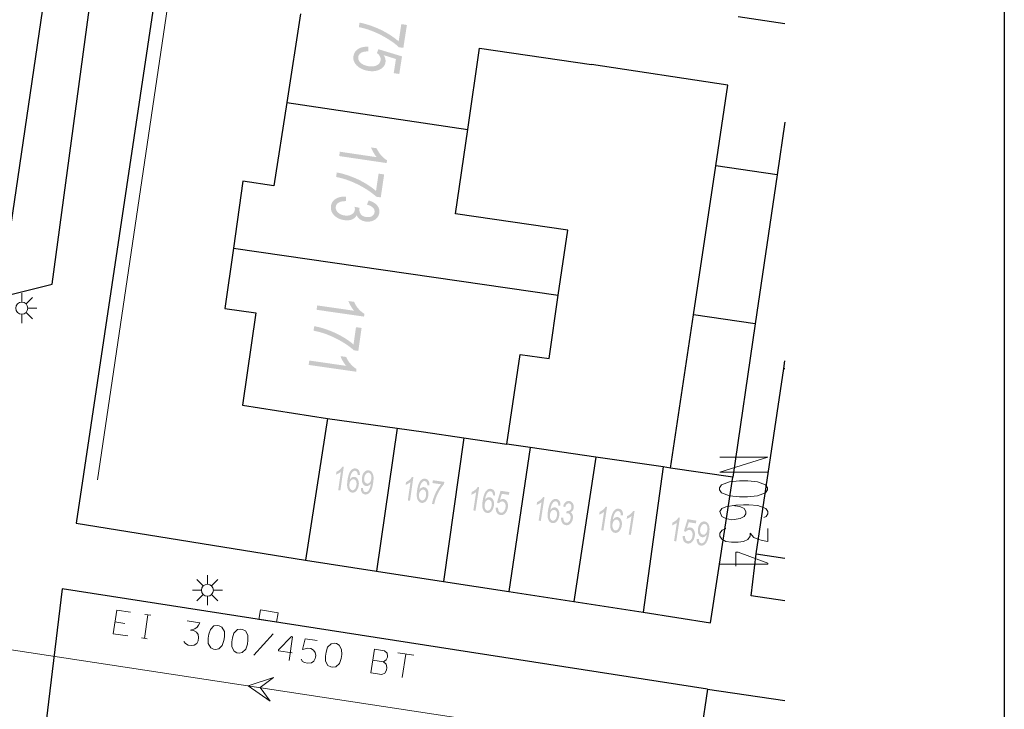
# Model space of a CAD drawing. Header units: metres. Extents: x 134035 to 140154, y 395174 to 396296.
# Tile 23 of 24: x 140113 to 140154, y 396125 to 396154. Entities that reach past the tile are written whole.
import ezdxf

# ---------------------------------------------------------------- set-up
doc = ezdxf.new("R2010")
doc.units = ezdxf.units.M
doc.header["$MEASUREMENT"] = 0

# ---------------------------------------------------------------- blocks, each defined once
blk = doc.blocks.new('*U70')
at = {"color": 252, "linetype": 'Continuous', "lineweight": 13}
blk.add_line((140117.227, 396128.621), (140116.815, 396128.684), dxfattribs=at)
at = {"color": 252, "linetype": 'Continuous', "lineweight": 13, "flags": 128}
blk.add_lwpolyline([(140117.466, 396129.094), (140116.89, 396129.182), (140116.74, 396128.193), (140117.355, 396128.1)], dxfattribs=at)
blk = doc.blocks.new('*U71')
at = {"color": 252, "linetype": 'Continuous', "lineweight": 13}
for p, q in [((140118.198, 396128.983), (140118.048, 396127.994)), ((140118.074, 396129.002), (140118.323, 396128.964)), ((140117.923, 396128.013), (140118.172, 396127.975))]:
    blk.add_line(p, q, dxfattribs=at)
blk = doc.blocks.new('*U72')
at = {"color": 252, "linetype": 'Continuous', "lineweight": 13}
blk.add_line((140119.833, 396128.734), (140120.37, 396128.653), dxfattribs=at)
at = {"color": 252, "linetype": 'Continuous', "lineweight": 13, "flags": 128}
blk.add_lwpolyline([(140120.37, 396128.653), (140120.313, 396128.542), (140120.254, 396128.463), (140120.163, 396128.389), (140119.98, 396128.338), (140120.104, 396128.319), (140120.229, 396128.252), (140120.294, 396128.154), (140120.315, 396128.032), (140120.295, 396127.899), (140120.239, 396127.788), (140120.132, 396127.717), (140120.009, 396127.696), (140119.885, 396127.715), (140119.767, 396127.781), (140119.701, 396127.87)], dxfattribs=at)
blk = doc.blocks.new('*U73')
at = {"color": 252, "linetype": 'Continuous', "lineweight": 13, "flags": 128}
for points in [[(140125.274, 396127.906), (140124.776, 396127.982), (140124.668, 396127.537)], [(140124.668, 396127.537), (140124.884, 396127.592), (140125.017, 396127.579), (140125.126, 396127.507), (140125.198, 396127.408), (140125.22, 396127.286), (140125.209, 396127.215), (140125.201, 396127.161), (140125.143, 396127.042), (140125.044, 396126.97), (140124.875, 396126.956), (140124.751, 396126.982), (140124.67, 396127.027), (140124.606, 396127.124)]]:
    blk.add_lwpolyline(points, dxfattribs=at)
blk = doc.blocks.new('*U74')
at = {"color": 252, "linetype": 'Continuous', "lineweight": 13}
for p, q in [((140127.68, 396127.541), (140128.092, 396127.478)), ((140127.611, 396127.089), (140128.062, 396127.02))]:
    blk.add_line(p, q, dxfattribs=at)
at = {"color": 252, "linetype": 'Continuous', "lineweight": 13, "flags": 128}
for points in [[(140127.68, 396127.541), (140127.529, 396126.552), (140127.981, 396126.483)], [(140128.092, 396127.478), (140128.205, 396127.381), (140128.225, 396127.25), (140128.219, 396127.212), (140128.161, 396127.093), (140128.062, 396127.02), (140128.174, 396126.916), (140128.202, 396126.784), (140128.183, 396126.66), (140128.117, 396126.542), (140127.981, 396126.483)]]:
    blk.add_lwpolyline(points, dxfattribs=at)
blk = doc.blocks.new('*U75')
at = {"color": 252, "linetype": 'Continuous', "lineweight": 13}
for p, q in [((140128.66, 396127.391), (140129.322, 396127.291)), ((140128.987, 396127.342), (140128.837, 396126.353))]:
    blk.add_line(p, q, dxfattribs=at)
blk = doc.blocks.new('*U81')
at = {"color": 252, "linetype": 'Continuous', "lineweight": 13}
blk.add_line((140144.136, 396132.598), (140144.136, 396132.055), dxfattribs=at)
at = {"color": 252, "linetype": 'Continuous', "lineweight": 13, "flags": 128}
blk.add_lwpolyline([(140144.136, 396132.055), (140143.9, 396132.094), (140143.726, 396132.141), (140143.553, 396132.22), (140143.396, 396132.393), (140143.396, 396132.267), (140143.301, 396132.133), (140143.128, 396132.055), (140142.892, 396132.015), (140142.624, 396132.015), (140142.388, 396132.055), (140142.215, 396132.149), (140142.136, 396132.267), (140142.136, 396132.393), (140142.23, 396132.519), (140142.388, 396132.598)], dxfattribs=at)

msp = doc.modelspace()

# ---------------------------------------------------------------- hatches: boundary and pattern name
at = {"linetype": 'Continuous', "lineweight": 0}
h = msp.add_hatch(color=252, dxfattribs=at)
edge = h.paths.add_edge_path()
edge.add_line((140128.802, 396153.699), (140129.036, 396153.663))
edge.add_line((140129.036, 396153.663), (140128.886, 396152.703))
edge.add_line((140128.886, 396152.703), (140128.697, 396152.733))
edge.add_spline(control_points=[(140128.697, 396152.733), (140128.519, 396152.906), (140128.207, 396153.097), (140127.896, 396153.287), (140127.556, 396153.418), (140127.317, 396153.511), (140127.024, 396153.572)], knot_values=[0, 0, 0, 0.333333, 0.333333, 0.666667, 0.666667, 1, 1, 1], degree=2, periodic=0)
edge.add_line((140127.024, 396153.572), (140127.053, 396153.76))
edge.add_spline(control_points=[(140127.053, 396153.76), (140127.286, 396153.72), (140127.606, 396153.603), (140127.926, 396153.486), (140128.213, 396153.316), (140128.501, 396153.145), (140128.689, 396152.974)], knot_values=[0, 0, 0, 0.333333, 0.333333, 0.666667, 0.666667, 1, 1, 1], degree=2, periodic=0)
edge.add_line((140128.689, 396152.974), (140128.802, 396153.699))
h = msp.add_hatch(color=252, dxfattribs=at)
edge = h.paths.add_edge_path()
edge.add_line((140127.426, 396152.747), (140127.417, 396152.553))
edge.add_spline(control_points=[(140127.417, 396152.553), (140127.228, 396152.561), (140127.122, 396152.498), (140127.016, 396152.436), (140126.999, 396152.326), (140126.979, 396152.194), (140127.097, 396152.082), (140127.215, 396151.971), (140127.434, 396151.937), (140127.642, 396151.905), (140127.776, 396151.973), (140127.91, 396152.041), (140127.932, 396152.184), (140127.946, 396152.272), (140127.903, 396152.351), (140127.861, 396152.43), (140127.781, 396152.483)], knot_values=[0, 0, 0, 0.125, 0.125, 0.25, 0.25, 0.375, 0.375, 0.5, 0.5, 0.625, 0.625, 0.75, 0.75, 0.875, 0.875, 1, 1, 1], degree=2, periodic=0)
edge.add_line((140127.781, 396152.483), (140127.838, 396152.649))
edge.add_line((140127.838, 396152.649), (140128.831, 396152.348))
edge.add_line((140128.831, 396152.348), (140128.716, 396151.611))
edge.add_line((140128.716, 396151.611), (140128.484, 396151.647))
edge.add_line((140128.484, 396151.647), (140128.576, 396152.238))
edge.add_line((140128.576, 396152.238), (140128.058, 396152.401))
edge.add_spline(control_points=[(140128.058, 396152.401), (140128.161, 396152.248), (140128.138, 396152.102), (140128.108, 396151.907), (140127.908, 396151.802), (140127.708, 396151.697), (140127.426, 396151.74), (140127.157, 396151.782), (140126.98, 396151.93), (140126.762, 396152.11), (140126.8, 396152.357), (140126.832, 396152.559), (140127.003, 396152.663), (140127.174, 396152.768), (140127.426, 396152.747)], knot_values=[0, 0, 0, 0.142857, 0.142857, 0.285714, 0.285714, 0.428571, 0.428571, 0.571429, 0.571429, 0.714286, 0.714286, 0.857143, 0.857143, 1, 1, 1], degree=2, periodic=0)
h = msp.add_hatch(color=252, dxfattribs=at)
edge = h.paths.add_edge_path()
edge.add_line((140126.201, 396148.177), (140126.228, 396148.359))
edge.add_line((140126.228, 396148.359), (140127.776, 396148.13))
edge.add_spline(control_points=[(140127.776, 396148.13), (140127.702, 396148.208), (140127.634, 396148.328), (140127.566, 396148.447), (140127.537, 396148.538)], knot_values=[0, 0, 0, 0.5, 0.5, 1, 1, 1], degree=2, periodic=0)
edge.add_line((140127.537, 396148.538), (140127.771, 396148.503))
edge.add_spline(control_points=[(140127.771, 396148.503), (140127.845, 396148.336), (140127.964, 396148.202), (140128.084, 396148.067), (140128.205, 396148.001)], knot_values=[0, 0, 0, 0.5, 0.5, 1, 1, 1], degree=2, periodic=0)
edge.add_line((140128.205, 396148.001), (140128.187, 396147.884))
edge.add_line((140128.187, 396147.884), (140126.201, 396148.177))
h = msp.add_hatch(color=252, dxfattribs=at)
edge = h.paths.add_edge_path()
edge.add_line((140127.85, 396147.443), (140128.083, 396147.409))
edge.add_line((140128.083, 396147.409), (140127.942, 396146.449))
edge.add_line((140127.942, 396146.449), (140127.752, 396146.477))
edge.add_spline(control_points=[(140127.752, 396146.477), (140127.572, 396146.648), (140127.26, 396146.836), (140126.947, 396147.024), (140126.606, 396147.152), (140126.366, 396147.244), (140126.072, 396147.302)], knot_values=[0, 0, 0, 0.333333, 0.333333, 0.666667, 0.666667, 1, 1, 1], degree=2, periodic=0)
edge.add_line((140126.072, 396147.302), (140126.1, 396147.49))
edge.add_spline(control_points=[(140126.1, 396147.49), (140126.333, 396147.453), (140126.654, 396147.338), (140126.975, 396147.224), (140127.264, 396147.055), (140127.552, 396146.887), (140127.742, 396146.717)], knot_values=[0, 0, 0, 0.333333, 0.333333, 0.666667, 0.666667, 1, 1, 1], degree=2, periodic=0)
edge.add_line((140127.742, 396146.717), (140127.85, 396147.443))
h = msp.add_hatch(color=252, dxfattribs=at)
edge = h.paths.add_edge_path()
edge.add_line((140126.487, 396146.478), (140126.492, 396146.292))
edge.add_spline(control_points=[(140126.492, 396146.292), (140126.28, 396146.291), (140126.178, 396146.229), (140126.076, 396146.168), (140126.06, 396146.059), (140126.041, 396145.93), (140126.146, 396145.824), (140126.252, 396145.718), (140126.428, 396145.692), (140126.595, 396145.667), (140126.716, 396145.733), (140126.836, 396145.799), (140126.855, 396145.926), (140126.863, 396145.977), (140126.847, 396146.058)], knot_values=[0, 0, 0, 0.142857, 0.142857, 0.285714, 0.285714, 0.428571, 0.428571, 0.571429, 0.571429, 0.714286, 0.714286, 0.857143, 0.857143, 1, 1, 1], degree=2, periodic=0)
edge.add_line((140126.847, 396146.058), (140127.057, 396146.007))
edge.add_spline(control_points=[(140127.057, 396146.007), (140127.051, 396145.989), (140127.05, 396145.978), (140127.032, 396145.861), (140127.1, 396145.756), (140127.167, 396145.651), (140127.335, 396145.626), (140127.469, 396145.607), (140127.566, 396145.661), (140127.664, 396145.716), (140127.68, 396145.824), (140127.696, 396145.93), (140127.617, 396146.014), (140127.538, 396146.098), (140127.362, 396146.145)], knot_values=[0, 0, 0, 0.142857, 0.142857, 0.285714, 0.285714, 0.428571, 0.428571, 0.571429, 0.571429, 0.714286, 0.714286, 0.857143, 0.857143, 1, 1, 1], degree=2, periodic=0)
edge.add_line((140127.362, 396146.145), (140127.433, 396146.32))
edge.add_spline(control_points=[(140127.433, 396146.32), (140127.672, 396146.251), (140127.789, 396146.113), (140127.906, 396145.974), (140127.88, 396145.798), (140127.862, 396145.677), (140127.777, 396145.584), (140127.693, 396145.492), (140127.565, 396145.456), (140127.437, 396145.419), (140127.302, 396145.439), (140127.174, 396145.458), (140127.077, 396145.525), (140126.979, 396145.593), (140126.932, 396145.703), (140126.872, 396145.577), (140126.734, 396145.523), (140126.596, 396145.47), (140126.404, 396145.498), (140126.145, 396145.536), (140125.986, 396145.704), (140125.827, 396145.873), (140125.859, 396146.089), (140125.888, 396146.285), (140126.062, 396146.391), (140126.237, 396146.497), (140126.487, 396146.478)], knot_values=[0, 0, 0, 0.076923, 0.076923, 0.153846, 0.153846, 0.230769, 0.230769, 0.307692, 0.307692, 0.384615, 0.384615, 0.461538, 0.461538, 0.538462, 0.538462, 0.615385, 0.615385, 0.692308, 0.692308, 0.769231, 0.769231, 0.846154, 0.846154, 0.923077, 0.923077, 1, 1, 1], degree=2, periodic=0)
h = msp.add_hatch(color=252, dxfattribs=at)
edge = h.paths.add_edge_path()
edge.add_line((140125.254, 396141.745), (140125.281, 396141.927))
edge.add_line((140125.281, 396141.927), (140126.829, 396141.705))
edge.add_spline(control_points=[(140126.829, 396141.705), (140126.755, 396141.783), (140126.687, 396141.902), (140126.618, 396142.021), (140126.589, 396142.112)], knot_values=[0, 0, 0, 0.5, 0.5, 1, 1, 1], degree=2, periodic=0)
edge.add_line((140126.589, 396142.112), (140126.823, 396142.078))
edge.add_spline(control_points=[(140126.823, 396142.078), (140126.897, 396141.911), (140127.017, 396141.777), (140127.137, 396141.643), (140127.259, 396141.577)], knot_values=[0, 0, 0, 0.5, 0.5, 1, 1, 1], degree=2, periodic=0)
edge.add_line((140127.259, 396141.577), (140127.242, 396141.46))
edge.add_line((140127.242, 396141.46), (140125.254, 396141.745))
h = msp.add_hatch(color=252, dxfattribs=at)
edge = h.paths.add_edge_path()
edge.add_line((140126.906, 396141.018), (140127.14, 396140.985))
edge.add_line((140127.14, 396140.985), (140127.002, 396140.024))
edge.add_line((140127.002, 396140.024), (140126.812, 396140.051))
edge.add_spline(control_points=[(140126.812, 396140.051), (140126.632, 396140.222), (140126.318, 396140.409), (140126.004, 396140.596), (140125.663, 396140.723), (140125.422, 396140.813), (140125.129, 396140.87)], knot_values=[0, 0, 0, 0.333333, 0.333333, 0.666667, 0.666667, 1, 1, 1], degree=2, periodic=0)
edge.add_line((140125.129, 396140.87), (140125.156, 396141.058))
edge.add_spline(control_points=[(140125.156, 396141.058), (140125.389, 396141.022), (140125.71, 396140.908), (140126.032, 396140.795), (140126.321, 396140.628), (140126.611, 396140.461), (140126.801, 396140.292)], knot_values=[0, 0, 0, 0.333333, 0.333333, 0.666667, 0.666667, 1, 1, 1], degree=2, periodic=0)
edge.add_line((140126.801, 396140.292), (140126.906, 396141.018))
h = msp.add_hatch(color=252, dxfattribs=at)
edge = h.paths.add_edge_path()
edge.add_line((140124.923, 396139.439), (140124.949, 396139.621))
edge.add_line((140124.949, 396139.621), (140126.498, 396139.399))
edge.add_spline(control_points=[(140126.498, 396139.399), (140126.424, 396139.477), (140126.355, 396139.595), (140126.287, 396139.714), (140126.257, 396139.805)], knot_values=[0, 0, 0, 0.5, 0.5, 1, 1, 1], degree=2, periodic=0)
edge.add_line((140126.257, 396139.805), (140126.492, 396139.772))
edge.add_spline(control_points=[(140126.492, 396139.772), (140126.566, 396139.605), (140126.686, 396139.471), (140126.806, 396139.337), (140126.927, 396139.271)], knot_values=[0, 0, 0, 0.5, 0.5, 1, 1, 1], degree=2, periodic=0)
edge.add_line((140126.927, 396139.271), (140126.911, 396139.154))
edge.add_line((140126.911, 396139.154), (140124.923, 396139.439))
h = msp.add_hatch(color=252, dxfattribs=at)
edge = h.paths.add_edge_path()
edge.add_line((140126.252, 396134.183), (140126.161, 396134.196))
edge.add_line((140126.161, 396134.196), (140126.272, 396134.97))
edge.add_spline(control_points=[(140126.272, 396134.97), (140126.233, 396134.933), (140126.174, 396134.899), (140126.114, 396134.865), (140126.069, 396134.85)], knot_values=[0, 0, 0, 0.5, 0.5, 1, 1, 1], degree=2, periodic=0)
edge.add_line((140126.069, 396134.85), (140126.086, 396134.967))
edge.add_spline(control_points=[(140126.086, 396134.967), (140126.169, 396135.004), (140126.236, 396135.064), (140126.303, 396135.124), (140126.336, 396135.185)], knot_values=[0, 0, 0, 0.5, 0.5, 1, 1, 1], degree=2, periodic=0)
edge.add_line((140126.336, 396135.185), (140126.394, 396135.177))
edge.add_line((140126.394, 396135.177), (140126.252, 396134.183))
h = msp.add_hatch(color=252, dxfattribs=at)
edge = h.paths.add_edge_path()
edge.add_line((140127.066, 396134.828), (140126.974, 396134.832))
edge.add_spline(control_points=[(140126.974, 396134.832), (140126.973, 396134.905), (140126.955, 396134.941), (140126.925, 396134.999), (140126.871, 396135.007), (140126.827, 396135.013), (140126.789, 396134.985), (140126.741, 396134.95), (140126.704, 396134.873), (140126.668, 396134.796), (140126.645, 396134.647), (140126.688, 396134.71), (140126.74, 396134.735), (140126.793, 396134.761), (140126.845, 396134.753), (140126.936, 396134.74), (140126.987, 396134.642), (140127.039, 396134.543), (140127.018, 396134.401), (140127.005, 396134.308), (140126.963, 396134.232), (140126.922, 396134.157), (140126.863, 396134.122), (140126.804, 396134.087), (140126.737, 396134.096), (140126.623, 396134.113), (140126.567, 396134.235), (140126.511, 396134.357), (140126.548, 396134.613), (140126.589, 396134.9), (140126.688, 396135.019), (140126.773, 396135.122), (140126.891, 396135.105), (140126.979, 396135.093), (140127.025, 396135.019), (140127.072, 396134.946), (140127.066, 396134.828)], knot_values=[0, 0, 0, 0.055556, 0.055556, 0.111111, 0.111111, 0.166667, 0.166667, 0.222222, 0.222222, 0.277778, 0.277778, 0.333333, 0.333333, 0.388889, 0.388889, 0.444444, 0.444444, 0.5, 0.5, 0.555556, 0.555556, 0.611111, 0.611111, 0.666667, 0.666667, 0.722222, 0.722222, 0.777778, 0.777778, 0.833333, 0.833333, 0.888889, 0.888889, 0.944444, 0.944444, 1, 1, 1], degree=2, periodic=0)
edge = h.paths.add_edge_path(flags=16)
edge.add_spline(control_points=[(140126.632, 396134.456), (140126.623, 396134.393), (140126.635, 396134.333), (140126.647, 396134.272), (140126.678, 396134.237), (140126.71, 396134.202), (140126.75, 396134.196), (140126.808, 396134.188), (140126.858, 396134.244), (140126.908, 396134.3), (140126.923, 396134.407), (140126.938, 396134.51), (140126.906, 396134.575), (140126.873, 396134.64), (140126.811, 396134.649), (140126.749, 396134.658), (140126.698, 396134.605), (140126.646, 396134.552), (140126.632, 396134.456)], knot_values=[0, 0, 0, 0.111111, 0.111111, 0.222222, 0.222222, 0.333333, 0.333333, 0.444444, 0.444444, 0.555556, 0.555556, 0.666667, 0.666667, 0.777778, 0.777778, 0.888889, 0.888889, 1, 1, 1], degree=2, periodic=0)
h = msp.add_hatch(color=252, dxfattribs=at)
edge = h.paths.add_edge_path()
edge.add_line((140127.109, 396134.294), (140127.198, 396134.292))
edge.add_spline(control_points=[(140127.198, 396134.292), (140127.197, 396134.208), (140127.223, 396134.166), (140127.249, 396134.125), (140127.298, 396134.118), (140127.34, 396134.112), (140127.376, 396134.133), (140127.411, 396134.154), (140127.437, 396134.194), (140127.464, 396134.234), (140127.488, 396134.305), (140127.512, 396134.376), (140127.523, 396134.452), (140127.524, 396134.46), (140127.526, 396134.476), (140127.49, 396134.422), (140127.438, 396134.392), (140127.385, 396134.363), (140127.33, 396134.371), (140127.238, 396134.384), (140127.187, 396134.482), (140127.136, 396134.581), (140127.157, 396134.726), (140127.178, 396134.877), (140127.258, 396134.959), (140127.338, 396135.041), (140127.438, 396135.027), (140127.51, 396135.017), (140127.563, 396134.956), (140127.615, 396134.895), (140127.633, 396134.795), (140127.65, 396134.694), (140127.624, 396134.512), (140127.597, 396134.322), (140127.55, 396134.214), (140127.503, 396134.107), (140127.433, 396134.057), (140127.364, 396134.007), (140127.282, 396134.018), (140127.195, 396134.031), (140127.149, 396134.103), (140127.103, 396134.176), (140127.109, 396134.294)], knot_values=[0, 0, 0, 0.047619, 0.047619, 0.095238, 0.095238, 0.142857, 0.142857, 0.190476, 0.190476, 0.238095, 0.238095, 0.285714, 0.285714, 0.333333, 0.333333, 0.380952, 0.380952, 0.428571, 0.428571, 0.47619, 0.47619, 0.52381, 0.52381, 0.571429, 0.571429, 0.619048, 0.619048, 0.666667, 0.666667, 0.714286, 0.714286, 0.761905, 0.761905, 0.809524, 0.809524, 0.857143, 0.857143, 0.904762, 0.904762, 0.952381, 0.952381, 1, 1, 1], degree=2, periodic=0)
edge = h.paths.add_edge_path(flags=16)
edge.add_spline(control_points=[(140127.544, 396134.677), (140127.559, 396134.782), (140127.527, 396134.849), (140127.494, 396134.917), (140127.435, 396134.925), (140127.374, 396134.934), (140127.32, 396134.874), (140127.265, 396134.814), (140127.25, 396134.709), (140127.237, 396134.614), (140127.271, 396134.549), (140127.305, 396134.484), (140127.368, 396134.475), (140127.431, 396134.466), (140127.48, 396134.519), (140127.529, 396134.572), (140127.544, 396134.677)], knot_values=[0, 0, 0, 0.125, 0.125, 0.25, 0.25, 0.375, 0.375, 0.5, 0.5, 0.625, 0.625, 0.75, 0.75, 0.875, 0.875, 1, 1, 1], degree=2, periodic=0)
h = msp.add_hatch(color=252, dxfattribs=at)
edge = h.paths.add_edge_path()
edge.add_line((140129.165, 396133.753), (140129.074, 396133.766))
edge.add_line((140129.074, 396133.766), (140129.185, 396134.54))
edge.add_spline(control_points=[(140129.185, 396134.54), (140129.146, 396134.503), (140129.087, 396134.469), (140129.027, 396134.435), (140128.982, 396134.42)], knot_values=[0, 0, 0, 0.5, 0.5, 1, 1, 1], degree=2, periodic=0)
edge.add_line((140128.982, 396134.42), (140128.999, 396134.537))
edge.add_spline(control_points=[(140128.999, 396134.537), (140129.082, 396134.574), (140129.149, 396134.634), (140129.216, 396134.694), (140129.249, 396134.755)], knot_values=[0, 0, 0, 0.5, 0.5, 1, 1, 1], degree=2, periodic=0)
edge.add_line((140129.249, 396134.755), (140129.307, 396134.747))
edge.add_line((140129.307, 396134.747), (140129.165, 396133.753))
h = msp.add_hatch(color=252, dxfattribs=at)
edge = h.paths.add_edge_path()
edge.add_line((140129.979, 396134.398), (140129.887, 396134.402))
edge.add_spline(control_points=[(140129.887, 396134.402), (140129.886, 396134.475), (140129.868, 396134.511), (140129.838, 396134.569), (140129.784, 396134.577), (140129.74, 396134.583), (140129.702, 396134.555), (140129.654, 396134.52), (140129.617, 396134.443), (140129.581, 396134.366), (140129.558, 396134.217), (140129.601, 396134.28), (140129.653, 396134.305), (140129.706, 396134.331), (140129.758, 396134.323), (140129.849, 396134.31), (140129.9, 396134.212), (140129.952, 396134.113), (140129.931, 396133.971), (140129.918, 396133.878), (140129.876, 396133.802), (140129.835, 396133.727), (140129.776, 396133.692), (140129.717, 396133.657), (140129.65, 396133.666), (140129.536, 396133.683), (140129.48, 396133.805), (140129.424, 396133.927), (140129.461, 396134.183), (140129.502, 396134.47), (140129.601, 396134.589), (140129.686, 396134.692), (140129.804, 396134.675), (140129.892, 396134.663), (140129.938, 396134.589), (140129.985, 396134.516), (140129.979, 396134.398)], knot_values=[0, 0, 0, 0.055556, 0.055556, 0.111111, 0.111111, 0.166667, 0.166667, 0.222222, 0.222222, 0.277778, 0.277778, 0.333333, 0.333333, 0.388889, 0.388889, 0.444444, 0.444444, 0.5, 0.5, 0.555556, 0.555556, 0.611111, 0.611111, 0.666667, 0.666667, 0.722222, 0.722222, 0.777778, 0.777778, 0.833333, 0.833333, 0.888889, 0.888889, 0.944444, 0.944444, 1, 1, 1], degree=2, periodic=0)
edge = h.paths.add_edge_path(flags=16)
edge.add_spline(control_points=[(140129.545, 396134.026), (140129.536, 396133.963), (140129.548, 396133.903), (140129.56, 396133.842), (140129.591, 396133.807), (140129.623, 396133.772), (140129.663, 396133.766), (140129.721, 396133.758), (140129.771, 396133.814), (140129.821, 396133.87), (140129.836, 396133.977), (140129.851, 396134.08), (140129.819, 396134.145), (140129.786, 396134.21), (140129.724, 396134.219), (140129.662, 396134.228), (140129.611, 396134.175), (140129.559, 396134.122), (140129.545, 396134.026)], knot_values=[0, 0, 0, 0.111111, 0.111111, 0.222222, 0.222222, 0.333333, 0.333333, 0.444444, 0.444444, 0.555556, 0.555556, 0.666667, 0.666667, 0.777778, 0.777778, 0.888889, 0.888889, 1, 1, 1], degree=2, periodic=0)
h = msp.add_hatch(color=252, dxfattribs=at)
edge = h.paths.add_edge_path()
edge.add_line((140130.105, 396134.496), (140130.122, 396134.613))
edge.add_line((140130.122, 396134.613), (140130.602, 396134.544))
edge.add_line((140130.602, 396134.544), (140130.588, 396134.449))
edge.add_spline(control_points=[(140130.588, 396134.449), (140130.503, 396134.359), (140130.41, 396134.202), (140130.316, 396134.045), (140130.253, 396133.875), (140130.208, 396133.754), (140130.179, 396133.608)], knot_values=[0, 0, 0, 0.333333, 0.333333, 0.666667, 0.666667, 1, 1, 1], degree=2, periodic=0)
edge.add_line((140130.179, 396133.608), (140130.085, 396133.621))
edge.add_spline(control_points=[(140130.085, 396133.621), (140130.103, 396133.738), (140130.16, 396133.898), (140130.217, 396134.059), (140130.3, 396134.204), (140130.384, 396134.349), (140130.468, 396134.444)], knot_values=[0, 0, 0, 0.333333, 0.333333, 0.666667, 0.666667, 1, 1, 1], degree=2, periodic=0)
edge.add_line((140130.468, 396134.444), (140130.105, 396134.496))
h = msp.add_hatch(color=252, dxfattribs=at)
edge = h.paths.add_edge_path()
edge.add_line((140131.907, 396133.336), (140131.816, 396133.35))
edge.add_line((140131.816, 396133.35), (140131.935, 396134.123))
edge.add_spline(control_points=[(140131.935, 396134.123), (140131.896, 396134.087), (140131.836, 396134.053), (140131.777, 396134.02), (140131.731, 396134.005)], knot_values=[0, 0, 0, 0.5, 0.5, 1, 1, 1], degree=2, periodic=0)
edge.add_line((140131.731, 396134.005), (140131.749, 396134.123))
edge.add_spline(control_points=[(140131.749, 396134.123), (140131.833, 396134.159), (140131.9, 396134.218), (140131.968, 396134.277), (140132.002, 396134.337)], knot_values=[0, 0, 0, 0.5, 0.5, 1, 1, 1], degree=2, periodic=0)
edge.add_line((140132.002, 396134.337), (140132.06, 396134.328))
edge.add_line((140132.06, 396134.328), (140131.907, 396133.336))
h = msp.add_hatch(color=252, dxfattribs=at)
edge = h.paths.add_edge_path()
edge.add_line((140132.728, 396133.973), (140132.636, 396133.977))
edge.add_spline(control_points=[(140132.636, 396133.977), (140132.635, 396134.051), (140132.618, 396134.087), (140132.589, 396134.145), (140132.535, 396134.153), (140132.491, 396134.16), (140132.453, 396134.133), (140132.404, 396134.097), (140132.367, 396134.021), (140132.329, 396133.945), (140132.305, 396133.796), (140132.349, 396133.858), (140132.401, 396133.883), (140132.454, 396133.908), (140132.506, 396133.9), (140132.597, 396133.886), (140132.647, 396133.787), (140132.697, 396133.687), (140132.676, 396133.546), (140132.661, 396133.453), (140132.619, 396133.378), (140132.576, 396133.303), (140132.517, 396133.268), (140132.458, 396133.234), (140132.391, 396133.244), (140132.277, 396133.262), (140132.223, 396133.385), (140132.168, 396133.507), (140132.208, 396133.763), (140132.252, 396134.05), (140132.352, 396134.167), (140132.438, 396134.27), (140132.556, 396134.252), (140132.643, 396134.238), (140132.689, 396134.164), (140132.735, 396134.09), (140132.728, 396133.973)], knot_values=[0, 0, 0, 0.055556, 0.055556, 0.111111, 0.111111, 0.166667, 0.166667, 0.222222, 0.222222, 0.277778, 0.277778, 0.333333, 0.333333, 0.388889, 0.388889, 0.444444, 0.444444, 0.5, 0.5, 0.555556, 0.555556, 0.611111, 0.611111, 0.666667, 0.666667, 0.722222, 0.722222, 0.777778, 0.777778, 0.833333, 0.833333, 0.888889, 0.888889, 0.944444, 0.944444, 1, 1, 1], degree=2, periodic=0)
edge = h.paths.add_edge_path(flags=16)
edge.add_spline(control_points=[(140132.29, 396133.605), (140132.28, 396133.542), (140132.292, 396133.482), (140132.303, 396133.421), (140132.334, 396133.386), (140132.365, 396133.35), (140132.404, 396133.344), (140132.462, 396133.335), (140132.513, 396133.391), (140132.564, 396133.446), (140132.581, 396133.553), (140132.596, 396133.656), (140132.565, 396133.721), (140132.533, 396133.786), (140132.471, 396133.796), (140132.409, 396133.805), (140132.357, 396133.753), (140132.305, 396133.701), (140132.29, 396133.605)], knot_values=[0, 0, 0, 0.111111, 0.111111, 0.222222, 0.222222, 0.333333, 0.333333, 0.444444, 0.444444, 0.555556, 0.555556, 0.666667, 0.666667, 0.777778, 0.777778, 0.888889, 0.888889, 1, 1, 1], degree=2, periodic=0)
h = msp.add_hatch(color=252, dxfattribs=at)
edge = h.paths.add_edge_path()
edge.add_line((140132.756, 396133.47), (140132.853, 396133.466))
edge.add_spline(control_points=[(140132.853, 396133.466), (140132.849, 396133.371), (140132.88, 396133.318), (140132.912, 396133.266), (140132.967, 396133.257), (140133.033, 396133.247), (140133.088, 396133.306), (140133.144, 396133.365), (140133.161, 396133.475), (140133.177, 396133.579), (140133.143, 396133.646), (140133.109, 396133.713), (140133.037, 396133.724), (140132.993, 396133.73), (140132.954, 396133.709), (140132.914, 396133.688), (140132.887, 396133.648)], knot_values=[0, 0, 0, 0.125, 0.125, 0.25, 0.25, 0.375, 0.375, 0.5, 0.5, 0.625, 0.625, 0.75, 0.75, 0.875, 0.875, 1, 1, 1], degree=2, periodic=0)
edge.add_line((140132.887, 396133.648), (140132.804, 396133.676))
edge.add_line((140132.804, 396133.676), (140132.955, 396134.173))
edge.add_line((140132.955, 396134.173), (140133.323, 396134.116))
edge.add_line((140133.323, 396134.116), (140133.305, 396134))
edge.add_line((140133.305, 396134), (140133.01, 396134.046))
edge.add_line((140133.01, 396134.046), (140132.929, 396133.787))
edge.add_spline(control_points=[(140132.929, 396133.787), (140133.005, 396133.838), (140133.078, 396133.827), (140133.175, 396133.812), (140133.228, 396133.712), (140133.281, 396133.612), (140133.259, 396133.471), (140133.238, 396133.336), (140133.165, 396133.248), (140133.075, 396133.139), (140132.951, 396133.158), (140132.85, 396133.173), (140132.798, 396133.259), (140132.746, 396133.344), (140132.756, 396133.47)], knot_values=[0, 0, 0, 0.142857, 0.142857, 0.285714, 0.285714, 0.428571, 0.428571, 0.571429, 0.571429, 0.714286, 0.714286, 0.857143, 0.857143, 1, 1, 1], degree=2, periodic=0)
h = msp.add_hatch(color=252, dxfattribs=at)
edge = h.paths.add_edge_path()
edge.add_line((140134.64, 396132.912), (140134.549, 396132.926))
edge.add_line((140134.549, 396132.926), (140134.668, 396133.699))
edge.add_spline(control_points=[(140134.668, 396133.699), (140134.629, 396133.663), (140134.569, 396133.629), (140134.51, 396133.596), (140134.464, 396133.581)], knot_values=[0, 0, 0, 0.5, 0.5, 1, 1, 1], degree=2, periodic=0)
edge.add_line((140134.464, 396133.581), (140134.482, 396133.699))
edge.add_spline(control_points=[(140134.482, 396133.699), (140134.566, 396133.735), (140134.633, 396133.794), (140134.701, 396133.853), (140134.735, 396133.913)], knot_values=[0, 0, 0, 0.5, 0.5, 1, 1, 1], degree=2, periodic=0)
edge.add_line((140134.735, 396133.913), (140134.793, 396133.904))
edge.add_line((140134.793, 396133.904), (140134.64, 396132.912))
h = msp.add_hatch(color=252, dxfattribs=at)
edge = h.paths.add_edge_path()
edge.add_line((140135.461, 396133.549), (140135.369, 396133.553))
edge.add_spline(control_points=[(140135.369, 396133.553), (140135.368, 396133.627), (140135.351, 396133.663), (140135.322, 396133.721), (140135.268, 396133.729), (140135.224, 396133.736), (140135.186, 396133.709), (140135.137, 396133.673), (140135.1, 396133.597), (140135.062, 396133.521), (140135.038, 396133.372), (140135.082, 396133.434), (140135.134, 396133.459), (140135.187, 396133.484), (140135.239, 396133.476), (140135.33, 396133.462), (140135.38, 396133.363), (140135.43, 396133.263), (140135.409, 396133.122), (140135.394, 396133.029), (140135.352, 396132.954), (140135.309, 396132.879), (140135.25, 396132.844), (140135.191, 396132.81), (140135.124, 396132.82), (140135.01, 396132.838), (140134.956, 396132.961), (140134.901, 396133.083), (140134.941, 396133.339), (140134.985, 396133.626), (140135.085, 396133.743), (140135.171, 396133.846), (140135.289, 396133.828), (140135.376, 396133.814), (140135.422, 396133.74), (140135.468, 396133.666), (140135.461, 396133.549)], knot_values=[0, 0, 0, 0.055556, 0.055556, 0.111111, 0.111111, 0.166667, 0.166667, 0.222222, 0.222222, 0.277778, 0.277778, 0.333333, 0.333333, 0.388889, 0.388889, 0.444444, 0.444444, 0.5, 0.5, 0.555556, 0.555556, 0.611111, 0.611111, 0.666667, 0.666667, 0.722222, 0.722222, 0.777778, 0.777778, 0.833333, 0.833333, 0.888889, 0.888889, 0.944444, 0.944444, 1, 1, 1], degree=2, periodic=0)
edge = h.paths.add_edge_path(flags=16)
edge.add_spline(control_points=[(140135.023, 396133.181), (140135.013, 396133.118), (140135.025, 396133.058), (140135.036, 396132.997), (140135.067, 396132.962), (140135.098, 396132.926), (140135.137, 396132.92), (140135.195, 396132.911), (140135.246, 396132.967), (140135.297, 396133.022), (140135.314, 396133.129), (140135.329, 396133.232), (140135.298, 396133.297), (140135.266, 396133.362), (140135.204, 396133.372), (140135.142, 396133.381), (140135.09, 396133.329), (140135.038, 396133.277), (140135.023, 396133.181)], knot_values=[0, 0, 0, 0.111111, 0.111111, 0.222222, 0.222222, 0.333333, 0.333333, 0.444444, 0.444444, 0.555556, 0.555556, 0.666667, 0.666667, 0.777778, 0.777778, 0.888889, 0.888889, 1, 1, 1], degree=2, periodic=0)
h = msp.add_hatch(color=252, dxfattribs=at)
edge = h.paths.add_edge_path()
edge.add_line((140135.49, 396133.049), (140135.583, 396133.051))
edge.add_spline(control_points=[(140135.583, 396133.051), (140135.583, 396132.945), (140135.613, 396132.894), (140135.644, 396132.843), (140135.698, 396132.834), (140135.763, 396132.824), (140135.816, 396132.877), (140135.869, 396132.929), (140135.883, 396133.017), (140135.896, 396133.1), (140135.863, 396133.161), (140135.831, 396133.222), (140135.767, 396133.231), (140135.742, 396133.235), (140135.701, 396133.228)], knot_values=[0, 0, 0, 0.142857, 0.142857, 0.285714, 0.285714, 0.428571, 0.428571, 0.571429, 0.571429, 0.714286, 0.714286, 0.857143, 0.857143, 1, 1, 1], degree=2, periodic=0)
edge.add_line((140135.701, 396133.228), (140135.728, 396133.332))
edge.add_spline(control_points=[(140135.728, 396133.332), (140135.737, 396133.33), (140135.742, 396133.329), (140135.8, 396133.32), (140135.853, 396133.353), (140135.906, 396133.386), (140135.919, 396133.47), (140135.929, 396133.537), (140135.902, 396133.586), (140135.875, 396133.635), (140135.821, 396133.643), (140135.768, 396133.652), (140135.726, 396133.612), (140135.684, 396133.573), (140135.66, 396133.486)], knot_values=[0, 0, 0, 0.142857, 0.142857, 0.285714, 0.285714, 0.428571, 0.428571, 0.571429, 0.571429, 0.714286, 0.714286, 0.857143, 0.857143, 1, 1, 1], degree=2, periodic=0)
edge.add_line((140135.66, 396133.486), (140135.572, 396133.522))
edge.add_spline(control_points=[(140135.572, 396133.522), (140135.608, 396133.641), (140135.677, 396133.699), (140135.747, 396133.757), (140135.835, 396133.743), (140135.896, 396133.734), (140135.941, 396133.691), (140135.987, 396133.649), (140136.005, 396133.585), (140136.023, 396133.52), (140136.012, 396133.453), (140136.002, 396133.389), (140135.968, 396133.341), (140135.934, 396133.292), (140135.879, 396133.269), (140135.942, 396133.239), (140135.968, 396133.169), (140135.995, 396133.1), (140135.98, 396133.005), (140135.96, 396132.875), (140135.875, 396132.796), (140135.79, 396132.717), (140135.682, 396132.734), (140135.585, 396132.749), (140135.532, 396132.837), (140135.48, 396132.924), (140135.49, 396133.049)], knot_values=[0, 0, 0, 0.076923, 0.076923, 0.153846, 0.153846, 0.230769, 0.230769, 0.307692, 0.307692, 0.384615, 0.384615, 0.461538, 0.461538, 0.538462, 0.538462, 0.615385, 0.615385, 0.692308, 0.692308, 0.769231, 0.769231, 0.846154, 0.846154, 0.923077, 0.923077, 1, 1, 1], degree=2, periodic=0)
h = msp.add_hatch(color=252, dxfattribs=at)
edge = h.paths.add_edge_path()
edge.add_line((140137.258, 396132.505), (140137.167, 396132.519))
edge.add_line((140137.167, 396132.519), (140137.286, 396133.292))
edge.add_spline(control_points=[(140137.286, 396133.292), (140137.247, 396133.256), (140137.187, 396133.222), (140137.128, 396133.189), (140137.082, 396133.174)], knot_values=[0, 0, 0, 0.5, 0.5, 1, 1, 1], degree=2, periodic=0)
edge.add_line((140137.082, 396133.174), (140137.1, 396133.292))
edge.add_spline(control_points=[(140137.1, 396133.292), (140137.184, 396133.328), (140137.251, 396133.387), (140137.319, 396133.446), (140137.353, 396133.506)], knot_values=[0, 0, 0, 0.5, 0.5, 1, 1, 1], degree=2, periodic=0)
edge.add_line((140137.353, 396133.506), (140137.411, 396133.497))
edge.add_line((140137.411, 396133.497), (140137.258, 396132.505))
h = msp.add_hatch(color=252, dxfattribs=at)
edge = h.paths.add_edge_path()
edge.add_line((140138.079, 396133.142), (140137.987, 396133.146))
edge.add_spline(control_points=[(140137.987, 396133.146), (140137.986, 396133.22), (140137.969, 396133.256), (140137.94, 396133.314), (140137.886, 396133.322), (140137.842, 396133.329), (140137.804, 396133.302), (140137.755, 396133.266), (140137.718, 396133.19), (140137.68, 396133.114), (140137.656, 396132.965), (140137.7, 396133.027), (140137.752, 396133.052), (140137.805, 396133.077), (140137.857, 396133.069), (140137.948, 396133.055), (140137.998, 396132.956), (140138.048, 396132.856), (140138.027, 396132.715), (140138.012, 396132.622), (140137.97, 396132.547), (140137.927, 396132.472), (140137.868, 396132.437), (140137.809, 396132.403), (140137.742, 396132.413), (140137.628, 396132.431), (140137.574, 396132.554), (140137.519, 396132.676), (140137.559, 396132.932), (140137.603, 396133.219), (140137.703, 396133.336), (140137.789, 396133.439), (140137.907, 396133.421), (140137.994, 396133.407), (140138.04, 396133.333), (140138.086, 396133.259), (140138.079, 396133.142)], knot_values=[0, 0, 0, 0.055556, 0.055556, 0.111111, 0.111111, 0.166667, 0.166667, 0.222222, 0.222222, 0.277778, 0.277778, 0.333333, 0.333333, 0.388889, 0.388889, 0.444444, 0.444444, 0.5, 0.5, 0.555556, 0.555556, 0.611111, 0.611111, 0.666667, 0.666667, 0.722222, 0.722222, 0.777778, 0.777778, 0.833333, 0.833333, 0.888889, 0.888889, 0.944444, 0.944444, 1, 1, 1], degree=2, periodic=0)
edge = h.paths.add_edge_path(flags=16)
edge.add_spline(control_points=[(140137.641, 396132.774), (140137.631, 396132.711), (140137.643, 396132.651), (140137.654, 396132.59), (140137.685, 396132.555), (140137.716, 396132.519), (140137.755, 396132.513), (140137.813, 396132.504), (140137.864, 396132.56), (140137.915, 396132.615), (140137.932, 396132.722), (140137.947, 396132.825), (140137.916, 396132.89), (140137.884, 396132.955), (140137.822, 396132.965), (140137.76, 396132.974), (140137.708, 396132.922), (140137.656, 396132.87), (140137.641, 396132.774)], knot_values=[0, 0, 0, 0.111111, 0.111111, 0.222222, 0.222222, 0.333333, 0.333333, 0.444444, 0.444444, 0.555556, 0.555556, 0.666667, 0.666667, 0.777778, 0.777778, 0.888889, 0.888889, 1, 1, 1], degree=2, periodic=0)
h = msp.add_hatch(color=252, dxfattribs=at)
edge = h.paths.add_edge_path()
edge.add_line((140138.409, 396132.327), (140138.318, 396132.341))
edge.add_line((140138.318, 396132.341), (140138.438, 396133.114))
edge.add_spline(control_points=[(140138.438, 396133.114), (140138.398, 396133.078), (140138.339, 396133.044), (140138.279, 396133.01), (140138.233, 396132.996)], knot_values=[0, 0, 0, 0.5, 0.5, 1, 1, 1], degree=2, periodic=0)
edge.add_line((140138.233, 396132.996), (140138.251, 396133.113))
edge.add_spline(control_points=[(140138.251, 396133.113), (140138.335, 396133.149), (140138.403, 396133.209), (140138.47, 396133.268), (140138.504, 396133.328)], knot_values=[0, 0, 0, 0.5, 0.5, 1, 1, 1], degree=2, periodic=0)
edge.add_line((140138.504, 396133.328), (140138.563, 396133.319))
edge.add_line((140138.563, 396133.319), (140138.409, 396132.327))
h = msp.add_hatch(color=252, dxfattribs=at)
edge = h.paths.add_edge_path()
edge.add_line((140140.307, 396132.055), (140140.216, 396132.069))
edge.add_line((140140.216, 396132.069), (140140.335, 396132.842))
edge.add_spline(control_points=[(140140.335, 396132.842), (140140.296, 396132.806), (140140.236, 396132.772), (140140.177, 396132.739), (140140.131, 396132.724)], knot_values=[0, 0, 0, 0.5, 0.5, 1, 1, 1], degree=2, periodic=0)
edge.add_line((140140.131, 396132.724), (140140.149, 396132.842))
edge.add_spline(control_points=[(140140.149, 396132.842), (140140.233, 396132.878), (140140.3, 396132.937), (140140.368, 396132.996), (140140.402, 396133.056)], knot_values=[0, 0, 0, 0.5, 0.5, 1, 1, 1], degree=2, periodic=0)
edge.add_line((140140.402, 396133.056), (140140.46, 396133.047))
edge.add_line((140140.46, 396133.047), (140140.307, 396132.055))
h = msp.add_hatch(color=252, dxfattribs=at)
edge = h.paths.add_edge_path()
edge.add_line((140140.58, 396132.278), (140140.677, 396132.274))
edge.add_spline(control_points=[(140140.677, 396132.274), (140140.673, 396132.179), (140140.705, 396132.127), (140140.736, 396132.074), (140140.791, 396132.065), (140140.857, 396132.055), (140140.913, 396132.114), (140140.968, 396132.173), (140140.985, 396132.283), (140141.001, 396132.387), (140140.967, 396132.454), (140140.933, 396132.521), (140140.862, 396132.532), (140140.817, 396132.539), (140140.778, 396132.517), (140140.739, 396132.496), (140140.712, 396132.456)], knot_values=[0, 0, 0, 0.125, 0.125, 0.25, 0.25, 0.375, 0.375, 0.5, 0.5, 0.625, 0.625, 0.75, 0.75, 0.875, 0.875, 1, 1, 1], degree=2, periodic=0)
edge.add_line((140140.712, 396132.456), (140140.629, 396132.484))
edge.add_line((140140.629, 396132.484), (140140.779, 396132.981))
edge.add_line((140140.779, 396132.981), (140141.147, 396132.924))
edge.add_line((140141.147, 396132.924), (140141.129, 396132.808))
edge.add_line((140141.129, 396132.808), (140140.834, 396132.854))
edge.add_line((140140.834, 396132.854), (140140.753, 396132.595))
edge.add_spline(control_points=[(140140.753, 396132.595), (140140.829, 396132.646), (140140.903, 396132.635), (140141, 396132.62), (140141.052, 396132.52), (140141.105, 396132.42), (140141.083, 396132.279), (140141.063, 396132.145), (140140.989, 396132.056), (140140.899, 396131.947), (140140.776, 396131.966), (140140.675, 396131.981), (140140.622, 396132.067), (140140.57, 396132.152), (140140.58, 396132.278)], knot_values=[0, 0, 0, 0.142857, 0.142857, 0.285714, 0.285714, 0.428571, 0.428571, 0.571429, 0.571429, 0.714286, 0.714286, 0.857143, 0.857143, 1, 1, 1], degree=2, periodic=0)
h = msp.add_hatch(color=252, dxfattribs=at)
edge = h.paths.add_edge_path()
edge.add_line((140141.165, 396132.157), (140141.254, 396132.154))
edge.add_spline(control_points=[(140141.254, 396132.154), (140141.252, 396132.07), (140141.278, 396132.028), (140141.303, 396131.986), (140141.352, 396131.978), (140141.394, 396131.972), (140141.43, 396131.993), (140141.466, 396132.013), (140141.492, 396132.053), (140141.519, 396132.093), (140141.544, 396132.164), (140141.569, 396132.234), (140141.58, 396132.31), (140141.582, 396132.318), (140141.584, 396132.334), (140141.547, 396132.28), (140141.495, 396132.252), (140141.442, 396132.223), (140141.387, 396132.231), (140141.295, 396132.246), (140141.245, 396132.344), (140141.195, 396132.443), (140141.218, 396132.589), (140141.241, 396132.739), (140141.321, 396132.82), (140141.402, 396132.902), (140141.502, 396132.886), (140141.574, 396132.875), (140141.626, 396132.814), (140141.678, 396132.753), (140141.694, 396132.652), (140141.71, 396132.551), (140141.682, 396132.369), (140141.653, 396132.18), (140141.605, 396132.072), (140141.557, 396131.965), (140141.487, 396131.916), (140141.417, 396131.867), (140141.335, 396131.879), (140141.248, 396131.893), (140141.203, 396131.966), (140141.158, 396132.039), (140141.165, 396132.157)], knot_values=[0, 0, 0, 0.047619, 0.047619, 0.095238, 0.095238, 0.142857, 0.142857, 0.190476, 0.190476, 0.238095, 0.238095, 0.285714, 0.285714, 0.333333, 0.333333, 0.380952, 0.380952, 0.428571, 0.428571, 0.47619, 0.47619, 0.52381, 0.52381, 0.571429, 0.571429, 0.619048, 0.619048, 0.666667, 0.666667, 0.714286, 0.714286, 0.761905, 0.761905, 0.809524, 0.809524, 0.857143, 0.857143, 0.904762, 0.904762, 0.952381, 0.952381, 1, 1, 1], degree=2, periodic=0)
edge = h.paths.add_edge_path(flags=16)
edge.add_spline(control_points=[(140141.604, 396132.535), (140141.621, 396132.64), (140141.589, 396132.707), (140141.557, 396132.775), (140141.498, 396132.784), (140141.437, 396132.794), (140141.382, 396132.734), (140141.327, 396132.675), (140141.311, 396132.57), (140141.296, 396132.476), (140141.329, 396132.41), (140141.363, 396132.345), (140141.426, 396132.335), (140141.489, 396132.325), (140141.538, 396132.378), (140141.588, 396132.431), (140141.604, 396132.535)], knot_values=[0, 0, 0, 0.125, 0.125, 0.25, 0.25, 0.375, 0.375, 0.5, 0.5, 0.625, 0.625, 0.75, 0.75, 0.875, 0.875, 1, 1, 1], degree=2, periodic=0)

# ---------------------------------------------------------------- linework, layer by layer
at = {"color": 252}
for p, q in [((140121.512, 396174.961), (140115.192, 396132.822)), ((140115.434, 396165.457), (140112.004, 396142.269)), ((140114.187, 396142.817), (140117.099, 396164.374)), ((140124.582, 396154.132), (140124.005, 396150.42)), ((140144.851, 396153.714), (140142.901, 396154.006)), ((140131.582, 396149.289), (140132.08, 396152.688)), ((140132.08, 396152.688), (140136.759, 396152.003)), ((140142.472, 396151.145), (140136.759, 396152.003)), ((140141.965, 396147.771), (140142.472, 396151.145)), ((140124.005, 396150.42), (140123.462, 396146.932)), ((140124.005, 396150.42), (140131.582, 396149.289)), ((140144.851, 396149.595), (140144.527, 396147.388)), ((140131.066, 396145.761), (140131.582, 396149.289)), ((140141.029, 396141.538), (140141.965, 396147.771)), ((140144.527, 396147.388), (140141.965, 396147.771)), ((140122.172, 396147.132), (140121.776, 396144.317)), ((140123.462, 396146.932), (140122.172, 396147.132)), ((140144.527, 396147.388), (140143.612, 396141.152)), ((140135.768, 396145.073), (140131.066, 396145.761)), ((140135.371, 396142.362), (140135.768, 396145.073)), ((140121.776, 396144.317), (140121.422, 396141.802)), ((140121.776, 396144.317), (140135.371, 396142.362)), ((140112.004, 396142.269), (140114.187, 396142.817)), ((140134.982, 396139.704), (140135.371, 396142.362)), ((140121.422, 396141.802), (140122.712, 396141.622)), ((140122.712, 396141.622), (140122.152, 396137.752)), ((140140.066, 396135.123), (140141.029, 396141.538)), ((140143.612, 396141.152), (140141.029, 396141.538)), ((140143.612, 396141.152), (140142.67, 396134.741)), ((140133.215, 396136.126), (140133.779, 396139.88)), ((140133.779, 396139.88), (140134.982, 396139.704)), ((140143.652, 396131.532), (140144.805, 396139.29)), ((140144.805, 396139.29), (140144.851, 396139.604)), ((140144.805, 396139.29), (140144.851, 396139.283)), ((140122.152, 396137.752), (140125.712, 396137.202)), ((140125.712, 396137.202), (140124.792, 396131.272)), ((140125.712, 396137.202), (140128.629, 396136.791)), ((140128.629, 396136.791), (140127.758, 396130.813)), ((140128.629, 396136.791), (140129.733, 396136.636)), ((140129.733, 396136.636), (140131.423, 396136.388)), ((140131.423, 396136.388), (140130.562, 396130.38)), ((140131.423, 396136.388), (140133.215, 396136.126)), ((140134.2, 396135.982), (140133.215, 396136.126)), ((140134.2, 396135.982), (140133.304, 396129.955)), ((140136.944, 396135.58), (140134.2, 396135.982)), ((140136.944, 396135.58), (140136.027, 396129.534)), ((140139.757, 396135.168), (140136.944, 396135.58)), ((140139.757, 396135.168), (140138.927, 396129.086)), ((140140.066, 396135.123), (140139.757, 396135.168)), ((140142.67, 396134.741), (140140.066, 396135.123)), ((140141.744, 396128.65), (140142.67, 396134.741)), ((140115.192, 396132.822), (140124.792, 396131.272)), ((140143.442, 396129.772), (140143.652, 396131.532)), ((140143.652, 396131.532), (140144.851, 396131.352)), ((140124.792, 396131.272), (140127.758, 396130.813)), ((140127.758, 396130.813), (140130.562, 396130.38)), ((140130.562, 396130.38), (140133.304, 396129.955)), ((140114.602, 396130.072), (140113.932, 396124.532)), ((140141.622, 396125.872), (140114.602, 396130.072)), ((140133.304, 396129.955), (140136.027, 396129.534)), ((140136.027, 396129.534), (140138.927, 396129.086)), ((140144.851, 396129.567), (140143.442, 396129.772)), ((140138.927, 396129.086), (140141.744, 396128.65)), ((140141.622, 396125.872), (140140.521, 396118.641)), ((140141.622, 396125.872), (140144.851, 396125.393))]:
    msp.add_line(p, q, dxfattribs=at)
at = {"color": 252, "linetype": 'Continuous', "lineweight": 0}
for p, q in [((140119.372, 396156.787), (140116.093, 396134.634)), ((140112.919, 396142.063), (140112.919, 396142.438)), ((140113.096, 396141.99), (140113.361, 396142.255)), ((140113.169, 396141.813), (140113.544, 396141.813)), ((140112.919, 396141.563), (140112.919, 396141.188)), ((140113.096, 396141.636), (140113.361, 396141.371)), ((140120.687, 396130.261), (140120.687, 396130.636)), ((140120.51, 396130.188), (140120.245, 396130.453)), ((140120.864, 396130.188), (140121.129, 396130.453)), ((140120.437, 396130.011), (140120.062, 396130.011)), ((140120.245, 396129.569), (140120.51, 396129.834)), ((140120.864, 396129.834), (140121.129, 396129.569)), ((140120.937, 396130.011), (140121.312, 396130.011)), ((140120.687, 396129.761), (140120.687, 396129.386))]:
    msp.add_line(p, q, dxfattribs=at)
at = {"color": 252, "linetype": 'Continuous', "lineweight": 13}
for p, q in [((140140.856, 396123.204), (140105.611, 396128.566)), ((140122.625, 396127.298), (140123.437, 396128.186))]:
    msp.add_line(p, q, dxfattribs=at)
at = {"flags": 128}
msp.add_lwpolyline([(140053.377, 396207.559), (140154.037, 396207.559), (140154.037, 396024.689), (140053.377, 396024.689), (140053.377, 396207.559)], close=True, dxfattribs=at)
at = {"color": 252, "linetype": 'Continuous', "lineweight": 13, "flags": 128}
for points in [[(140142.136, 396135.574), (140144.136, 396135.574), (140142.136, 396134.944), (140144.136, 396134.944)], [(140143.711, 396134.551), (140144.041, 396134.425), (140144.12, 396134.299), (140144.12, 396134.212), (140144.041, 396134.086), (140143.711, 396133.96), (140143.286, 396133.921), (140142.955, 396133.921), (140142.53, 396133.96), (140142.199, 396134.086), (140142.12, 396134.212), (140142.12, 396134.299), (140142.199, 396134.425), (140142.53, 396134.551), (140142.955, 396134.582), (140143.301, 396134.582), (140143.711, 396134.551)], [(140143.978, 396133.047), (140144.073, 396133.102), (140144.136, 396133.204), (140144.136, 396133.299), (140144.057, 396133.425), (140143.726, 396133.551), (140143.349, 396133.59), (140143.128, 396133.59), (140142.797, 396133.566), (140142.451, 396133.519), (140142.388, 396133.503), (140142.215, 396133.425), (140142.136, 396133.299), (140142.215, 396133.094), (140142.388, 396133.015), (140142.64, 396132.96), (140142.734, 396132.968), (140142.986, 396133.007), (140143.144, 396133.094), (140143.223, 396133.212), (140143.223, 396133.299), (140143.144, 396133.425), (140142.971, 396133.511), (140142.656, 396133.551)], [(140142.797, 396131.023), (140142.797, 396131.606), (140142.892, 396131.606), (140144.136, 396131.149), (140144.136, 396131.102), (140142.136, 396131.102)], [(140120.813, 396128.37), (140120.962, 396128.515), (140121.093, 396128.535), (140121.178, 396128.522), (140121.297, 396128.464), (140121.397, 396128.281), (140121.404, 396128.065), (140121.379, 396127.902), (140121.308, 396127.697), (140121.158, 396127.553), (140121.028, 396127.533), (140120.942, 396127.546), (140120.824, 396127.604), (140120.724, 396127.786), (140120.725, 396128.001), (140120.751, 396128.172), (140120.813, 396128.37)], [(140121.794, 396128.221), (140121.943, 396128.365), (140122.074, 396128.385), (140122.159, 396128.372), (140122.278, 396128.315), (140122.378, 396128.132), (140122.385, 396127.916), (140122.36, 396127.753), (140122.289, 396127.548), (140122.139, 396127.404), (140122.009, 396127.384), (140121.923, 396127.397), (140121.805, 396127.455), (140121.705, 396127.637), (140121.706, 396127.852), (140121.732, 396128.023), (140121.794, 396128.221)], [(140124.232, 396127.388), (140123.656, 396127.476), (140123.663, 396127.522), (140124.208, 396128.069), (140124.254, 396128.062), (140124.104, 396127.073)], [(140125.717, 396127.624), (140125.867, 396127.769), (140125.997, 396127.789), (140126.083, 396127.775), (140126.201, 396127.718), (140126.301, 396127.535), (140126.308, 396127.319), (140126.283, 396127.156), (140126.212, 396126.951), (140126.063, 396126.807), (140125.932, 396126.787), (140125.847, 396126.8), (140125.728, 396126.858), (140125.628, 396127.04), (140125.629, 396127.255), (140125.655, 396127.426), (140125.717, 396127.624)]]:
    msp.add_lwpolyline(points, dxfattribs=at)
at = {"color": 252, "linetype": 'Continuous', "lineweight": 0, "flags": 128}
msp.add_lwpolyline([(140123.211, 396128.734), (140123.581, 396128.676), (140123.643, 396129.071), (140122.902, 396129.188), (140122.84, 396128.792), (140123.211, 396128.734)], dxfattribs=at)
at = {"color": 252, "linetype": 'Continuous', "lineweight": 13, "flags": 128}
msp.add_lwpolyline([(140123.308, 396125.37), (140122.889, 396125.939), (140123.458, 396126.358), (140122.395, 396126.015), (140123.308, 396125.37)], close=True, dxfattribs=at)
at = {"color": 252, "linetype": 'Continuous', "lineweight": 0}
for centre in [(140112.919, 396141.813), (140120.687, 396130.011)]:
    msp.add_circle(centre, 0.25, dxfattribs=at)

# ---------------------------------------------------------------- block references
at = {"color": 252, "linetype": 'Continuous', "lineweight": 13}
for name in ['*U81', '*U70', '*U71', '*U72', '*U73', '*U74', '*U75']:
    msp.add_blockref(name, (0, 0), dxfattribs=at)

doc.saveas('drawing.dxf')
